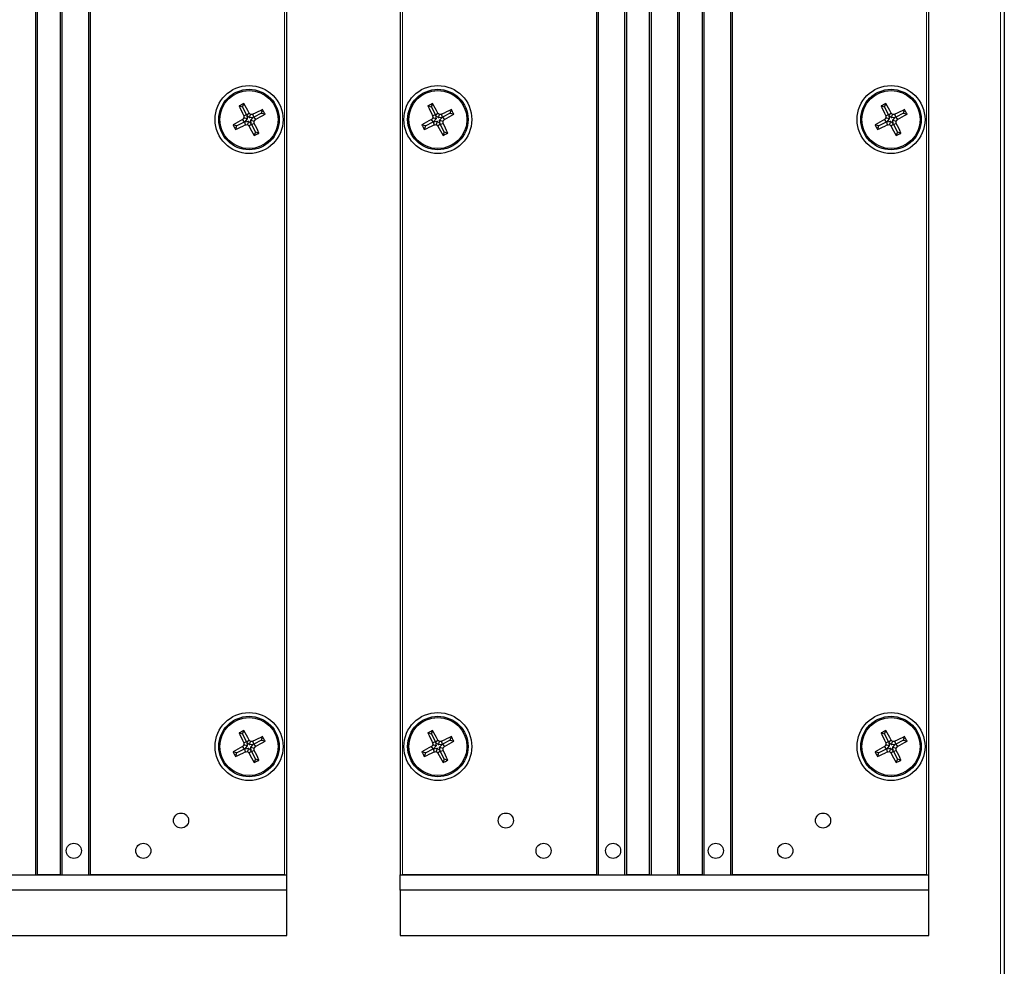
# Paper-space layout 'Blatt3' of a CAD drawing. Header units: millimetres. Extents: x 5 to 418, y 2 to 292.
# Tile 53 of 56: x 331 to 374, y 163 to 205. Entities that reach past the tile are written whole.
import ezdxf

# ---------------------------------------------------------------- set-up
doc = ezdxf.new("R2010")
doc.units = ezdxf.units.MM

psp = doc.layouts.new('Blatt3')

# ---------------------------------------------------------------- linework, layer by layer
at = {"color": 7, "linetype": 'Continuous', "lineweight": 25}
for p, q in [((374.4364, 252.2897), (374.4364, 127.2897)), ((331.6805, 233.8897), (331.6805, 167.2231)), ((331.7698, 167.2231), (331.7698, 233.8897)), ((332.7698, 233.8897), (332.7698, 167.2231)), ((332.8591, 167.2231), (332.8591, 233.8897)), ((334.0138, 233.8897), (334.0138, 167.2231)), ((334.1031, 167.2231), (334.1031, 233.8897)), ((342.7698, 167.2231), (342.7698, 233.8897)), ((347.7698, 233.8897), (347.7698, 167.2231)), ((356.4364, 233.8897), (356.4364, 167.2231)), ((356.5258, 167.2231), (356.5258, 233.8897)), ((357.6805, 233.8897), (357.6805, 167.2231)), ((357.7698, 167.2231), (357.7698, 233.8897)), ((358.7698, 233.8897), (358.7698, 167.2231)), ((358.8591, 167.2231), (358.8591, 233.8897)), ((360.0138, 233.8897), (360.0138, 167.2231)), ((360.1031, 167.2231), (360.1031, 233.8897)), ((361.1031, 233.8897), (361.1031, 167.2231)), ((361.1924, 167.2231), (361.1924, 233.8897)), ((362.3471, 233.8897), (362.3471, 167.2231)), ((362.4364, 167.2231), (362.4364, 233.8897)), ((371.1031, 167.2231), (371.1031, 233.8897)), ((340.8216, 201.105), (340.8722, 201.2625)), ((349.1549, 201.105), (349.2056, 201.2625)), ((369.1549, 201.105), (369.2056, 201.2625)), ((340.8216, 201.105), (340.6641, 201.1557)), ((340.8216, 201.105), (340.9971, 200.7629)), ((340.9971, 200.7629), (341.1027, 200.8439)), ((341.1282, 200.6343), (341.1749, 200.7795)), ((341.3096, 200.6624), (341.2711, 200.7897)), ((341.6517, 200.8379), (341.3096, 200.6624)), ((341.6517, 200.8379), (341.7024, 200.9954)), ((341.6517, 200.8379), (341.8092, 200.7873)), ((349.1549, 201.105), (348.9974, 201.1557)), ((349.1549, 201.105), (349.3304, 200.7629)), ((349.3304, 200.7629), (349.4361, 200.8439)), ((349.4615, 200.6343), (349.5082, 200.7795)), ((349.643, 200.6624), (349.6044, 200.7897)), ((349.9851, 200.8379), (349.643, 200.6624)), ((349.9851, 200.8379), (350.0357, 200.9954)), ((349.9851, 200.8379), (350.1426, 200.7873)), ((369.1549, 201.105), (368.9974, 201.1557)), ((369.1549, 201.105), (369.3304, 200.7629)), ((369.3304, 200.7629), (369.4361, 200.8439)), ((369.4615, 200.6343), (369.5082, 200.7795)), ((369.643, 200.6624), (369.6044, 200.7897)), ((369.9851, 200.8379), (369.643, 200.6624)), ((369.9851, 200.8379), (370.0357, 200.9954)), ((369.9851, 200.8379), (370.1426, 200.7873)), ((340.5545, 200.2748), (340.8966, 200.4504)), ((340.8966, 200.4504), (340.8156, 200.556)), ((340.9971, 200.7629), (340.8697, 200.7243)), ((341.0252, 200.5815), (340.88, 200.6282)), ((340.9148, 200.4597), (340.8966, 200.4504)), ((340.8966, 200.4504), (340.9351, 200.323)), ((341.0252, 200.5815), (340.9148, 200.4597)), ((340.9148, 200.4597), (341.078, 200.4784)), ((341.0065, 200.7447), (340.9971, 200.7629)), ((341.0065, 200.7447), (341.0252, 200.5815)), ((341.1282, 200.6343), (341.0065, 200.7447)), ((341.078, 200.4784), (341.0313, 200.3332)), ((341.078, 200.4784), (341.1997, 200.368)), ((341.2091, 200.3498), (341.1035, 200.2689)), ((341.2914, 200.653), (341.1282, 200.6343)), ((341.181, 200.5313), (341.2914, 200.653)), ((341.1997, 200.368), (341.181, 200.5313)), ((341.181, 200.5313), (341.3263, 200.4846)), ((341.1997, 200.368), (341.2091, 200.3498)), ((341.2091, 200.3498), (341.3365, 200.3884)), ((341.3846, 200.0077), (341.2091, 200.3498)), ((341.2914, 200.653), (341.3096, 200.6624)), ((341.3096, 200.6624), (341.3906, 200.5568)), ((348.8878, 200.2748), (349.2299, 200.4504)), ((349.2299, 200.4504), (349.1489, 200.556)), ((349.3304, 200.7629), (349.2031, 200.7243)), ((349.3585, 200.5815), (349.2133, 200.6282)), ((349.2481, 200.4597), (349.2299, 200.4504)), ((349.2299, 200.4504), (349.2685, 200.323)), ((349.3585, 200.5815), (349.2481, 200.4597)), ((349.2481, 200.4597), (349.4114, 200.4784)), ((349.3398, 200.7447), (349.3304, 200.7629)), ((349.4615, 200.6343), (349.3398, 200.7447)), ((349.3398, 200.7447), (349.3585, 200.5815)), ((349.4114, 200.4784), (349.3646, 200.3332)), ((349.4114, 200.4784), (349.5331, 200.368)), ((349.5424, 200.3498), (349.4368, 200.2689)), ((349.6248, 200.653), (349.4615, 200.6343)), ((349.5144, 200.5313), (349.6248, 200.653)), ((349.5144, 200.5313), (349.6596, 200.4846)), ((349.5331, 200.368), (349.5144, 200.5313)), ((349.5331, 200.368), (349.5424, 200.3498)), ((349.5424, 200.3498), (349.6698, 200.3884)), ((349.718, 200.0077), (349.5424, 200.3498)), ((349.6248, 200.653), (349.643, 200.6624)), ((349.643, 200.6624), (349.724, 200.5568)), ((368.8878, 200.2748), (369.2299, 200.4504)), ((369.2299, 200.4504), (369.1489, 200.556)), ((369.3304, 200.7629), (369.2031, 200.7243)), ((369.3585, 200.5815), (369.2133, 200.6282)), ((369.2481, 200.4597), (369.2299, 200.4504)), ((369.2299, 200.4504), (369.2685, 200.323)), ((369.3585, 200.5815), (369.2481, 200.4597)), ((369.2481, 200.4597), (369.4114, 200.4784)), ((369.3398, 200.7447), (369.3304, 200.7629)), ((369.3398, 200.7447), (369.3585, 200.5815)), ((369.4615, 200.6343), (369.3398, 200.7447)), ((369.4114, 200.4784), (369.3646, 200.3332)), ((369.4114, 200.4784), (369.5331, 200.368)), ((369.5424, 200.3498), (369.4368, 200.2689)), ((369.6248, 200.653), (369.4615, 200.6343)), ((369.5144, 200.5313), (369.6248, 200.653)), ((369.5331, 200.368), (369.5144, 200.5313)), ((369.5144, 200.5313), (369.6596, 200.4846)), ((369.5331, 200.368), (369.5424, 200.3498)), ((369.5424, 200.3498), (369.6698, 200.3884)), ((369.718, 200.0077), (369.5424, 200.3498)), ((369.6248, 200.653), (369.643, 200.6624)), ((369.643, 200.6624), (369.724, 200.5568)), ((340.5545, 200.2748), (340.397, 200.3255)), ((340.5545, 200.2748), (340.5038, 200.1174)), ((341.3846, 200.0077), (341.334, 199.8503)), ((341.3846, 200.0077), (341.5421, 199.9571)), ((348.8878, 200.2748), (348.7303, 200.3255)), ((348.8878, 200.2748), (348.8371, 200.1174)), ((349.718, 200.0077), (349.6673, 199.8503)), ((349.718, 200.0077), (349.8755, 199.9571)), ((368.8878, 200.2748), (368.7303, 200.3255)), ((368.8878, 200.2748), (368.8371, 200.1174)), ((369.718, 200.0077), (369.6673, 199.8503)), ((369.718, 200.0077), (369.8755, 199.9571)), ((340.8216, 173.4384), (340.6641, 173.489)), ((340.8216, 173.4384), (340.8722, 173.5958)), ((340.8216, 173.4384), (340.9971, 173.0963)), ((349.1549, 173.4384), (348.9974, 173.489)), ((349.1549, 173.4384), (349.2056, 173.5958)), ((349.1549, 173.4384), (349.3304, 173.0963)), ((369.1549, 173.4384), (368.9974, 173.489)), ((369.1549, 173.4384), (369.2056, 173.5958)), ((369.1549, 173.4384), (369.3304, 173.0963)), ((340.9971, 173.0963), (340.8697, 173.0577)), ((341.0252, 172.9148), (340.88, 172.9615)), ((340.9971, 173.0963), (341.1027, 173.1772)), ((341.0065, 173.0781), (340.9971, 173.0963)), ((341.1282, 172.9677), (341.0065, 173.0781)), ((341.0065, 173.0781), (341.0252, 172.9148)), ((341.1282, 172.9677), (341.1749, 173.1129)), ((341.2914, 172.9864), (341.1282, 172.9677)), ((341.181, 172.8646), (341.2914, 172.9864)), ((341.3096, 172.9957), (341.2711, 173.1231)), ((341.2914, 172.9864), (341.3096, 172.9957)), ((341.6517, 173.1713), (341.3096, 172.9957)), ((341.3096, 172.9957), (341.3906, 172.8901)), ((341.6517, 173.1713), (341.7024, 173.3287)), ((341.6517, 173.1713), (341.8092, 173.1206)), ((349.3304, 173.0963), (349.2031, 173.0577)), ((349.3585, 172.9148), (349.2133, 172.9615)), ((349.3304, 173.0963), (349.4361, 173.1772)), ((349.3398, 173.0781), (349.3304, 173.0963)), ((349.4615, 172.9677), (349.3398, 173.0781)), ((349.3398, 173.0781), (349.3585, 172.9148)), ((349.4615, 172.9677), (349.5082, 173.1129)), ((349.6248, 172.9864), (349.4615, 172.9677)), ((349.5144, 172.8646), (349.6248, 172.9864)), ((349.643, 172.9957), (349.6044, 173.1231)), ((349.6248, 172.9864), (349.643, 172.9957)), ((349.9851, 173.1713), (349.643, 172.9957)), ((349.643, 172.9957), (349.724, 172.8901)), ((349.9851, 173.1713), (350.0357, 173.3287)), ((349.9851, 173.1713), (350.1426, 173.1206)), ((369.3304, 173.0963), (369.2031, 173.0577)), ((369.3585, 172.9148), (369.2133, 172.9615)), ((369.3304, 173.0963), (369.4361, 173.1772)), ((369.3398, 173.0781), (369.3304, 173.0963)), ((369.3398, 173.0781), (369.3585, 172.9148)), ((369.4615, 172.9677), (369.3398, 173.0781)), ((369.4615, 172.9677), (369.5082, 173.1129)), ((369.6248, 172.9864), (369.4615, 172.9677)), ((369.5144, 172.8646), (369.6248, 172.9864)), ((369.643, 172.9957), (369.6044, 173.1231)), ((369.6248, 172.9864), (369.643, 172.9957)), ((369.9851, 173.1713), (369.643, 172.9957)), ((369.643, 172.9957), (369.724, 172.8901)), ((369.9851, 173.1713), (370.0357, 173.3287)), ((369.9851, 173.1713), (370.1426, 173.1206)), ((340.5545, 172.6082), (340.397, 172.6588)), ((340.5545, 172.6082), (340.5038, 172.4507)), ((340.5545, 172.6082), (340.8966, 172.7837)), ((340.8966, 172.7837), (340.8156, 172.8893)), ((340.9148, 172.7931), (340.8966, 172.7837)), ((340.8966, 172.7837), (340.9351, 172.6564)), ((341.0252, 172.9148), (340.9148, 172.7931)), ((340.9148, 172.7931), (341.078, 172.8118)), ((341.078, 172.8118), (341.0313, 172.6666)), ((341.078, 172.8118), (341.1997, 172.7014)), ((341.2091, 172.6832), (341.1035, 172.6022)), ((341.1997, 172.7014), (341.181, 172.8646)), ((341.181, 172.8646), (341.3263, 172.8179)), ((341.1997, 172.7014), (341.2091, 172.6832)), ((341.2091, 172.6832), (341.3365, 172.7218)), ((341.3846, 172.3411), (341.2091, 172.6832)), ((348.8878, 172.6082), (348.7303, 172.6588)), ((348.8878, 172.6082), (348.8371, 172.4507)), ((348.8878, 172.6082), (349.2299, 172.7837)), ((349.2299, 172.7837), (349.1489, 172.8893)), ((349.2481, 172.7931), (349.2299, 172.7837)), ((349.2299, 172.7837), (349.2685, 172.6564)), ((349.3585, 172.9148), (349.2481, 172.7931)), ((349.2481, 172.7931), (349.4114, 172.8118)), ((349.4114, 172.8118), (349.3646, 172.6666)), ((349.4114, 172.8118), (349.5331, 172.7014)), ((349.5424, 172.6832), (349.4368, 172.6022)), ((349.5331, 172.7014), (349.5144, 172.8646)), ((349.5144, 172.8646), (349.6596, 172.8179)), ((349.5331, 172.7014), (349.5424, 172.6832)), ((349.5424, 172.6832), (349.6698, 172.7218)), ((349.718, 172.3411), (349.5424, 172.6832)), ((368.8878, 172.6082), (368.7303, 172.6588)), ((368.8878, 172.6082), (368.8371, 172.4507)), ((368.8878, 172.6082), (369.2299, 172.7837)), ((369.2299, 172.7837), (369.1489, 172.8893)), ((369.2481, 172.7931), (369.2299, 172.7837)), ((369.2299, 172.7837), (369.2685, 172.6564)), ((369.3585, 172.9148), (369.2481, 172.7931)), ((369.2481, 172.7931), (369.4114, 172.8118)), ((369.4114, 172.8118), (369.3646, 172.6666)), ((369.4114, 172.8118), (369.5331, 172.7014)), ((369.5424, 172.6832), (369.4368, 172.6022)), ((369.5144, 172.8646), (369.6596, 172.8179)), ((369.5331, 172.7014), (369.5144, 172.8646)), ((369.5331, 172.7014), (369.5424, 172.6832)), ((369.5424, 172.6832), (369.6698, 172.7218)), ((369.718, 172.3411), (369.5424, 172.6832)), ((341.3846, 172.3411), (341.334, 172.1836)), ((341.3846, 172.3411), (341.5421, 172.2904)), ((349.718, 172.3411), (349.6673, 172.1836)), ((349.718, 172.3411), (349.8755, 172.2904)), ((369.718, 172.3411), (369.6673, 172.1836)), ((369.718, 172.3411), (369.8755, 172.2904)), ((319.4364, 167.2231), (342.7698, 167.2231)), ((332.7698, 167.2231), (331.7698, 167.2231)), ((342.6698, 167.2231), (334.1031, 167.2231)), ((342.7698, 166.5564), (342.7698, 167.2231)), ((347.7698, 167.2231), (371.1031, 167.2231)), ((347.7698, 166.5564), (347.7698, 167.2231)), ((356.4364, 167.2231), (347.8698, 167.2231)), ((358.7698, 167.2231), (357.7698, 167.2231)), ((361.1031, 167.2231), (360.1031, 167.2231)), ((371.0031, 167.2231), (362.4364, 167.2231)), ((371.1031, 166.5564), (371.1031, 167.2231)), ((342.7698, 166.5564), (319.4364, 166.5564)), ((342.7698, 164.5564), (342.7698, 166.5564)), ((347.7698, 166.5564), (347.7698, 164.5564)), ((371.1031, 166.5564), (347.7698, 166.5564)), ((371.1031, 164.5564), (371.1031, 166.5564)), ((319.4364, 164.5564), (342.7698, 164.5564)), ((347.7698, 164.5564), (371.1031, 164.5564))]:
    psp.add_line(p, q, dxfattribs=at)
at = {"color": 7, "linetype": 'Continuous', "lineweight": 18}
for p, q in [((374.2698, 158.5564), (374.2698, 240.223)), ((342.6698, 233.8897), (342.6698, 167.2231)), ((347.8698, 167.2231), (347.8698, 233.8897)), ((371.0031, 233.8897), (371.0031, 167.2231))]:
    psp.add_line(p, q, dxfattribs=at)
at = {"color": 7, "linetype": 'Continuous', "lineweight": 25}
for centre, radius in [((341.1031, 200.5564), 1.5), ((341.1031, 200.5564), 1.3333), ((341.1031, 200.5564), 1.2833), ((349.4364, 200.5564), 1.5), ((349.4364, 200.5564), 1.3333), ((349.4364, 200.5564), 1.2833), ((369.4364, 200.5564), 1.5), ((369.4364, 200.5564), 1.3333), ((369.4364, 200.5564), 1.2833), ((341.1031, 172.8897), 1.5), ((349.4364, 172.8897), 1.5), ((369.4364, 172.8897), 1.5), ((341.1031, 172.8897), 1.3333), ((341.1031, 172.8897), 1.2833), ((349.4364, 172.8897), 1.3333), ((349.4364, 172.8897), 1.2833), ((369.4364, 172.8897), 1.3333), ((369.4364, 172.8897), 1.2833), ((338.1031, 169.6231), 0.3333), ((352.4364, 169.6231), 0.3333), ((366.4364, 169.6231), 0.3333), ((333.3698, 168.2897), 0.3333), ((336.4364, 168.2897), 0.3333), ((354.1031, 168.2897), 0.3333), ((357.1698, 168.2897), 0.3333), ((361.7031, 168.2897), 0.3333), ((364.7698, 168.2897), 0.3333)]:
    psp.add_circle(centre, radius, dxfattribs=at)
for centre, radius, start, end in [((348.6123, 185.9232), 17.1815, 116.77519, 117.55537), ((326.7358, 193.2056), 16.2712, 27.99755, 29.68035), ((356.9435, 185.9274), 17.1767, 116.77508, 117.55547), ((335.0674, 193.2047), 16.2732, 27.99765, 29.68025), ((376.9424, 185.9297), 17.1742, 116.77513, 117.55564), ((355.0674, 193.2047), 16.2731, 27.99775, 29.68035), ((355.4557, 207.9436), 16.2747, 204.65032, 206.33275), ((329.6356, 187.9138), 17.2824, 48.11109, 48.43169), ((343.0661, 183.4208), 17.4615, 95.9004, 96.2177), ((348.4863, 186.2121), 16.2655, 114.64973, 116.33312), ((333.7499, 214.9282), 16.2763, 297.99791, 299.68019), ((326.452, 193.038), 17.2016, 26.77569, 27.55494), ((363.7876, 207.9429), 16.2731, 204.65021, 206.3328), ((337.9572, 187.9006), 17.3001, 48.11126, 48.43152), ((351.3994, 183.4208), 17.4615, 95.9004, 96.2177), ((356.8194, 186.2126), 16.265, 114.6497, 116.33315), ((342.0833, 214.928), 16.2761, 297.99789, 299.68018), ((334.7771, 193.0337), 17.2109, 26.7759, 27.55473), ((383.7895, 207.9438), 16.2753, 204.65028, 206.33266), ((358.0558, 188.0113), 17.1518, 48.10951, 48.43254), ((371.402, 183.3968), 17.4856, 95.90063, 96.2175), ((376.8205, 186.2102), 16.2676, 114.64982, 116.33299), ((362.0801, 214.9339), 16.2828, 297.99825, 299.67985), ((354.793, 193.0417), 17.1931, 26.77583, 27.55548), ((348.4557, 186.1857), 16.2751, 117.99785, 119.68025), ((353.7515, 189.0836), 17.2903, 138.1108, 138.43125), ((358.0836, 202.5029), 17.3055, 185.89891, 186.21908), ((339.1401, 217.692), 17.4615, 275.9004, 276.2177), ((352.597, 213.2286), 17.3221, 228.11146, 228.43132), ((328.4275, 212.0535), 17.3268, 318.111, 318.43077), ((324.1337, 198.6111), 17.2943, 5.8988, 6.21918), ((326.7546, 193.1712), 16.2702, 24.65005, 26.33296), ((356.7894, 186.1851), 16.2757, 117.99788, 119.68022), ((362.1043, 189.0662), 17.3164, 138.11104, 138.431), ((366.5136, 202.5132), 17.4027, 185.8998, 186.21818), ((347.4723, 217.7024), 17.4719, 275.90049, 276.21761), ((360.9148, 213.2112), 17.2988, 228.11124, 228.43154), ((336.788, 212.0292), 17.2903, 318.1108, 318.43125), ((332.467, 198.6111), 17.2943, 5.8988, 6.21918), ((335.0869, 193.1707), 16.2714, 24.65011, 26.3329), ((376.7886, 186.1865), 16.2742, 117.9978, 119.6803), ((382.1106, 189.0606), 17.3248, 138.11112, 138.43093), ((386.5817, 202.5204), 17.4712, 185.90042, 186.21756), ((367.4733, 217.6933), 17.4628, 275.90043, 276.21771), ((381.0167, 213.3257), 17.4521, 228.11326, 228.43074), ((356.6029, 212.1943), 17.5384, 318.11307, 318.42898), ((352.0168, 198.5633), 17.7471, 5.90289, 6.21509), ((355.0801, 193.1675), 16.2789, 24.65043, 26.33244), ((355.7543, 208.0748), 17.2017, 206.77555, 207.55481), ((333.7156, 214.9097), 16.2755, 294.65031, 296.33267), ((355.4733, 207.9087), 16.2745, 207.99772, 209.68018), ((333.5858, 215.2053), 17.1992, 296.77546, 297.55483), ((364.0894, 208.0758), 17.2037, 206.77566, 207.55483), ((342.049, 214.9097), 16.2755, 294.65031, 296.33267), ((363.8057, 207.9082), 16.2734, 207.99766, 209.68024), ((341.917, 215.2096), 17.204, 296.77557, 297.55472), ((384.1338, 208.0985), 17.2536, 206.77659, 207.5535), ((362.0502, 214.9071), 16.2727, 294.65015, 296.3328), ((383.8043, 207.9073), 16.2717, 207.99742, 209.68016), ((361.9238, 215.1963), 17.189, 296.77505, 297.55489), ((348.6255, 158.2306), 17.2105, 116.77558, 117.55444), ((355.4531, 180.2756), 16.2718, 204.6501, 206.33284), ((326.7358, 165.539), 16.2712, 27.99755, 29.68035), ((356.9567, 158.2349), 17.2058, 116.77547, 117.55454), ((363.7849, 180.2749), 16.2702, 204.64999, 206.33289), ((335.0674, 165.538), 16.2732, 27.99765, 29.68025), ((376.9555, 158.2372), 17.2032, 116.77552, 117.55471), ((383.7869, 180.2758), 16.2723, 204.65006, 206.33275), ((355.0674, 165.538), 16.2731, 27.99775, 29.68035), ((353.8488, 161.3303), 17.4205, 138.11248, 138.43054), ((358.0627, 174.834), 17.2845, 185.89879, 186.21935), ((329.6356, 160.2471), 17.2824, 48.11109, 48.43169), ((343.0401, 155.9985), 17.2157, 95.89813, 96.21997), ((348.4891, 158.5397), 16.2719, 114.65019, 116.33292), ((333.7529, 187.2561), 16.2702, 297.99747, 299.68037), ((326.4482, 165.3694), 17.2058, 26.77564, 27.55471), ((362.2021, 161.3125), 17.4473, 138.11273, 138.4303), ((366.4925, 174.8443), 17.3815, 185.89969, 186.21845), ((337.9572, 160.234), 17.3001, 48.11126, 48.43152), ((351.3735, 155.9985), 17.2157, 95.89813, 96.21997), ((356.8222, 158.5401), 16.2714, 114.65017, 116.33295), ((342.0863, 187.2559), 16.2699, 297.99744, 299.68037), ((334.7733, 165.3651), 17.2152, 26.77585, 27.5545), ((382.2079, 161.3073), 17.4551, 138.1128, 138.43022), ((386.5601, 174.8514), 17.4494, 185.90031, 186.21783), ((358.0558, 160.3447), 17.1518, 48.10951, 48.43254), ((371.376, 155.9753), 17.2391, 95.89837, 96.21977), ((376.8233, 158.5377), 16.274, 114.65029, 116.3328), ((362.0831, 187.2618), 16.2766, 297.9978, 299.68004), ((354.7892, 165.3732), 17.1973, 26.77579, 27.55524), ((348.4544, 158.5214), 16.2723, 117.99758, 119.68026), ((355.7393, 180.4004), 17.1849, 206.7751, 207.55512), ((333.7143, 187.2458), 16.2786, 294.65041, 296.33244), ((339.1401, 190.0253), 17.4615, 275.9004, 276.2177), ((352.6948, 185.6716), 17.4691, 228.1128, 228.42997), ((355.4752, 180.2431), 16.2767, 207.99783, 209.68007), ((328.4533, 184.3636), 17.2921, 318.11117, 318.43158), ((324.1138, 170.9423), 17.3143, 5.89907, 6.21907), ((326.7502, 165.5024), 16.275, 24.65027, 26.33268), ((356.788, 158.5209), 16.2729, 117.99761, 119.68023), ((364.0744, 180.4014), 17.1869, 206.77521, 207.55514), ((342.0476, 187.2458), 16.2786, 294.65041, 296.33244), ((347.4723, 190.0357), 17.4719, 275.90049, 276.21761), ((361.0121, 185.6536), 17.4449, 228.11258, 228.43019), ((363.8076, 180.2426), 16.2755, 207.99778, 209.68013), ((336.8135, 184.3396), 17.256, 318.11097, 318.43206), ((332.4472, 170.9423), 17.3143, 5.89907, 6.21907), ((335.0825, 165.5019), 16.2762, 24.65033, 26.33262), ((376.7872, 158.5223), 16.2713, 117.99753, 119.68031), ((384.1188, 180.4241), 17.2367, 206.77614, 207.55381), ((362.0488, 187.2433), 16.2758, 294.65024, 296.33257), ((367.4733, 190.0266), 17.4628, 275.90043, 276.21771), ((381.1175, 185.7721), 17.6036, 228.11463, 228.42938), ((383.8062, 180.2417), 16.2739, 207.99753, 209.68005), ((356.6254, 184.5073), 17.5081, 318.11328, 318.42974), ((351.9957, 170.8943), 17.7683, 5.90316, 6.21498), ((355.0757, 165.4987), 16.2837, 24.65065, 26.33216), ((333.596, 187.5187), 17.1767, 296.77508, 297.55547), ((341.9272, 187.5229), 17.1815, 296.77519, 297.55537), ((361.9341, 187.5096), 17.1666, 296.77468, 297.55553)]:
    psp.add_arc(centre, radius, start, end, dxfattribs=at)

doc.saveas('drawing.dxf')
